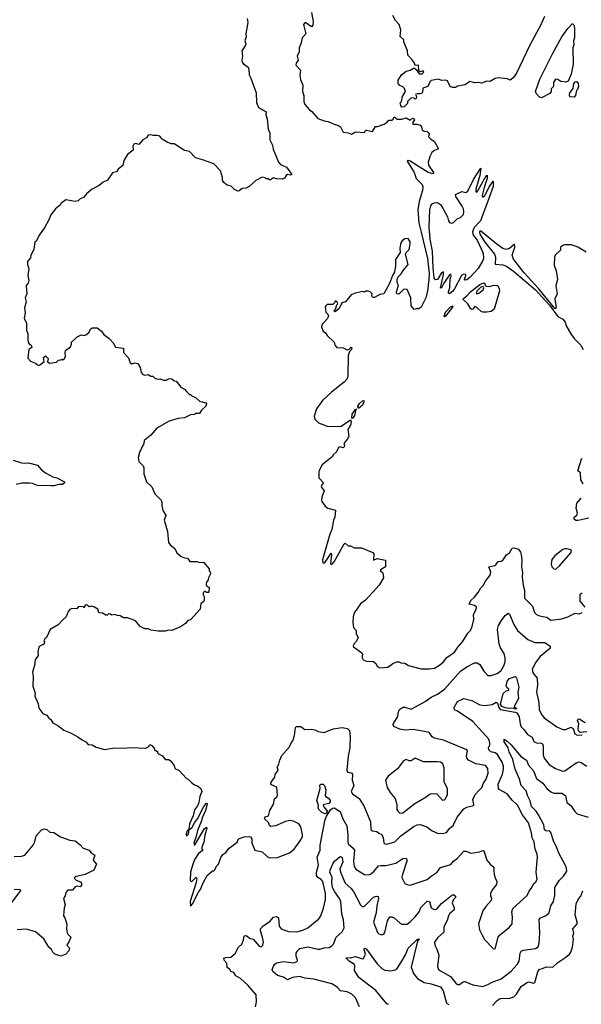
# Model space of a CAD drawing. Extents: x 2056909 to 2160450, y 827444 to 1016825.
# Tile 11 of 256: x 2070619 to 2076167, y 855130 to 864864. Entities that reach past the tile are written whole.
import ezdxf

# ---------------------------------------------------------------- set-up
doc = ezdxf.new("R2010")
doc.units = 0

msp = doc.modelspace()

# ---------------------------------------------------------------- linework, layer by layer
at = {"layer": '0CON10XD'}
for points in [[(2072867, 864877), (2072871.2, 864835), (2072854.1, 864725.9), (2072855.9, 864694.1), (2072843.3, 864655), (2072853.3, 864625), (2072846.7, 864605), (2072813, 864557), (2072821.2, 864505), (2072812, 864465), (2072816.2, 864445), (2072828.3, 864428.3), (2072876.7, 864395), (2072883.3, 864375), (2072885, 864320), (2072903.3, 864285), (2072955, 864140), (2072957, 864047), (2072976.4, 863996.4), (2073052.5, 863955), (2073051.2, 863925), (2073063.3, 863885), (2073071.7, 863781.7), (2073088.8, 863745), (2073091.2, 863675), (2073116, 863625), (2073122.7, 863582.7), (2073176.2, 863455), (2073195, 863434), (2073255, 863405.6), (2073307.5, 863335), (2073295, 863327.5), (2073265, 863333.3), (2073250, 863325), (2073233.3, 863296.7), (2073215, 863286.7), (2073155, 863292.5), (2073125, 863302.5), (2073095, 863280), (2073085, 863280), (2073075, 863290), (2073055, 863290), (2073045, 863300), (2073015, 863306.7), (2072952.5, 863275), (2072885, 863216.7), (2072855, 863200), (2072815, 863196.7), (2072788.3, 863171.7), (2072775, 863170), (2072740, 863185), (2072707, 863217), (2072669.3, 863229.3), (2072633.6, 863253.6), (2072622.5, 863275), (2072622.5, 863305), (2072600.7, 863370.7), (2072535, 863440), (2072425, 863480), (2072355, 863497.5), (2072295, 863560), (2072245, 863570), (2072145, 863637.5), (2072115, 863637.5), (2072075, 863652.5), (2072025, 863682.5), (2072003.6, 863713.6), (2071975, 863720), (2071938.3, 863718.3), (2071915, 863727.5), (2071887, 863723), (2071872.5, 863695), (2071833.6, 863676.4), (2071795, 863630), (2071765, 863640), (2071745, 863632.5), (2071736.7, 863615), (2071740, 863575), (2071685, 863530), (2071648.3, 863471.7), (2071638.8, 863421.2), (2071590, 863385), (2071575, 863360)], [(2073500.9, 864935), (2073517.5, 864845), (2073515, 864810), (2073500, 864795), (2073445, 864832.5), (2073435, 864832.5), (2073423, 864817), (2073446.7, 864725), (2073407.5, 864685), (2073400, 864635), (2073380, 864585), (2073380, 864545), (2073361.2, 864505), (2073370, 864465), (2073348.8, 864435), (2073346, 864415), (2073393.3, 864365), (2073386.1, 864313.9), (2073392.7, 864272.7), (2073417.3, 864217.3), (2073413.8, 864155), (2073425.8, 864115.8), (2073424.2, 864055), (2073434, 864025), (2073482.3, 863972.3), (2073505, 863957.5), (2073565, 863887.5), (2073625, 863863.3), (2073665, 863858.8), (2073725, 863830), (2073767.7, 863817.7), (2073786.7, 863805), (2073815, 863752.5), (2073865, 863746.7), (2073895, 863733.8), (2073935, 863756.7), (2074025, 863747.5), (2074035, 863770), (2074045, 863772.5), (2074105, 863757.5), (2074135, 863810), (2074155, 863807.5), (2074218.8, 863831.2), (2074249.3, 863850.7), (2074265, 863870), (2074295, 863870), (2074310, 863885), (2074315, 863900), (2074325, 863900), (2074345, 863880), (2074395, 863880), (2074435, 863892.5), (2074475, 863870), (2074490, 863885)], [(2075802.9, 864897.1), (2075765, 864808.2), (2075662.1, 864617.9), (2075525.2, 864334.8), (2075495, 864290), (2075465, 864267.5), (2075438.3, 864278.3), (2075345, 864288.8), (2075315, 864283.3), (2075265, 864253.3), (2075233.9, 864256.1), (2075181.7, 864238.3), (2075155, 864243.3), (2075115, 864240), (2075065, 864253.3), (2075019.5, 864220.5), (2074943, 864207), (2074925, 864192.5), (2074895, 864192.5), (2074870, 864205), (2074845, 864260), (2074827, 864267), (2074785, 864262.5), (2074755, 864277.5), (2074685, 864262.5), (2074669.3, 864250.7), (2074650, 864205), (2074601.7, 864188.3), (2074596.7, 864145), (2074587.5, 864135), (2074575, 864130), (2074545, 864132.5), (2074530, 864125), (2074537.5, 864105), (2074536.4, 864083.6), (2074525, 864080), (2074515, 864090), (2074495, 864092.5), (2074483, 864087), (2074450, 864055), (2074450, 864035), (2074418.3, 864001.7), (2074395, 864000), (2074382.5, 864015), (2074378.3, 864041.7), (2074390, 864055), (2074400, 864105), (2074430, 864155), (2074420, 864185), (2074405, 864200), (2074373.6, 864213.6), (2074357.5, 864235), (2074357.5, 864265), (2074389.3, 864320.7), (2074435, 864356.2), (2074475, 864366.2), (2074515, 864387.5), (2074540, 864370), (2074565, 864330), (2074595, 864330), (2074610, 864345), (2074605, 864360), (2074575, 864350), (2074561.7, 864361.7), (2074560, 864415), (2074525, 864410), (2074517.5, 864435), (2074496.2, 864466.2), (2074453.3, 864515), (2074450, 864555), (2074412.5, 864645), (2074412.5, 864665), (2074378.3, 864698.3), (2074382.5, 864765), (2074365.9, 864815.9), (2074330, 864855), (2074303.8, 864905)], [(2075775, 864092.5), (2075750.7, 864100.7), (2075725, 864132.5), (2075716, 864155), (2075756.7, 864275), (2075884.7, 864535), (2075974.7, 864695), (2076035, 864778), (2076075, 864822.5), (2076085, 864822.5), (2076096.7, 864805), (2076100, 864775), (2076098.8, 864685), (2076090, 864655), (2076093.3, 864615), (2076083.3, 864585), (2076086.2, 864425), (2076066, 864325), (2076038, 864255), (2076015, 864245.8), (2075964.3, 864254.3), (2075935, 864273.3), (2075913.3, 864275), (2075893.3, 864245), (2075892.5, 864205), (2075868.3, 864181.7), (2075867.5, 864155), (2075857.5, 864135), (2075775, 864092.5)], [(2076095, 864100), (2076053, 864103), (2076048.8, 864125), (2076055, 864142.5), (2076087, 864183), (2076092, 864235), (2076105, 864248.8), (2076123, 864253), (2076136.7, 864235), (2076140, 864205), (2076130, 864175), (2076120, 864165), (2076110, 864115), (2076095, 864100)], [(2074490, 863885), (2074505, 863890), (2074517.5, 863875), (2074500, 863845), (2074501.7, 863831.7), (2074543, 863833), (2074575, 863822.5), (2074587.5, 863805), (2074593.6, 863773.6), (2074615, 863762.5), (2074645, 863760), (2074655, 863750), (2074662.5, 863735), (2074657.5, 863705), (2074681.7, 863681.7), (2074713, 863663), (2074752.5, 863595), (2074750, 863585), (2074715, 863571.2), (2074690, 863550), (2074672.6, 863517.4), (2074654.2, 863455.8), (2074656.5, 863425), (2074705.7, 863355), (2074705.8, 863345), (2074699.3, 863340.7), (2074655, 863352.5), (2074475, 863465.5), (2074455, 863473.3), (2074446.7, 863465), (2074514.1, 863355), (2074535.5, 863295), (2074593.1, 863235), (2074602.2, 863212.2), (2074599.4, 863175), (2074563.8, 863066.2), (2074552.1, 862985), (2074563.1, 862855), (2074584.8, 862765.2), (2074646.2, 862505), (2074662.2, 862355), (2074661.9, 862295), (2074647.4, 862182.6), (2074630.6, 862115), (2074585, 862023.8), (2074555, 862002.5), (2074545, 862007.5), (2074515, 862000), (2074486.4, 862036.4), (2074483.3, 862115), (2074445, 862196.7), (2074415, 862198.8), (2074365, 862150), (2074344, 862155), (2074342, 862175), (2074356.1, 862226.1), (2074356.2, 862245), (2074346.7, 862265), (2074346.7, 862295), (2074356.4, 862323.6), (2074387.4, 862352.6), (2074406, 862385), (2074456.2, 862445), (2074430, 862545), (2074436.4, 862563.6), (2074465, 862592.5), (2074477.1, 862645), (2074475, 862667.5), (2074455, 862700), (2074425, 862697.8), (2074398.3, 862678.3), (2074385.7, 862665), (2074379.4, 862645), (2074374.3, 862604.3), (2074378, 862562), (2074332.7, 862495), (2074330.5, 862429.5), (2074320.5, 862369.5), (2074300.6, 862335), (2074271.2, 862255), (2074215.8, 862154.2), (2074175, 862146.7), (2074125, 862117.5), (2074115, 862117.5), (2074105, 862120), (2074097.5, 862135), (2074100, 862155), (2074080, 862175), (2074065, 862180), (2074035, 862180), (2074025, 862170), (2074005, 862176.7), (2073922, 862158), (2073892.5, 862145), (2073836.4, 862073.6), (2073800, 862065), (2073775, 862007.5), (2073735, 861977.5), (2073722.5, 861985), (2073737, 862003), (2073750, 862045), (2073760, 862055), (2073758.3, 862068.3), (2073745, 862080), (2073735, 862080), (2073730, 862065), (2073711.7, 862048.3), (2073655, 862047.5), (2073643, 862037), (2073637.5, 862025), (2073643, 861973), (2073663, 861953), (2073670, 861935), (2073659.3, 861910.7), (2073603, 861847), (2073600, 861825), (2073616.4, 861786.4), (2073639.5, 861769.5), (2073655, 861742.5), (2073725, 861677.5), (2073732.5, 861645), (2073750, 861625), (2073815, 861620), (2073855, 861600), (2073873.3, 861606.7), (2073893, 861627), (2073898.3, 861621.7), (2073896.7, 861605), (2073876, 861584), (2073863.3, 861545), (2073861.8, 861345), (2073853.6, 861315), (2073828.2, 861285), (2073698.6, 861181.4), (2073610.2, 861099.8), (2073552, 861018), (2073527.9, 860945), (2073535, 860913.5), (2073569.5, 860879.5), (2073655, 860845.3), (2073775, 860842.2), (2073793.6, 860846.4), (2073887.5, 860907.5), (2073892.5, 860895), (2073890, 860865), (2073877.5, 860835), (2073860, 860815), (2073870, 860745), (2073858.3, 860721.7), (2073820, 860675), (2073827.5, 860655), (2073825, 860640), (2073815, 860630), (2073785, 860642.5), (2073767.5, 860635), (2073749.3, 860590.7), (2073720, 860565), (2073706.4, 860543.6), (2073607, 860463), (2073578.3, 860408.3), (2073572.5, 860395), (2073572.5, 860335), (2073620, 860285), (2073602.5, 860265), (2073597.5, 860245), (2073627.5, 860205), (2073603.3, 860145), (2073600, 860115), (2073605, 860100), (2073637.5, 860055), (2073663.9, 860033.9), (2073740, 860015), (2073732, 859945), (2073719.2, 859915), (2073701.9, 859825), (2073682, 859778), (2073608.8, 859525), (2073612.5, 859495), (2073625, 859492.5), (2073635, 859502.5), (2073695, 859590), (2073700, 859575), (2073690, 859485), (2073695, 859480), (2073705, 859482.5), (2073726.2, 859505), (2073825, 859682.5), (2073835, 859688.8), (2073865, 859663.3), (2073885, 859663.3), (2073923.9, 859643.9), (2073995, 859642.5), (2074107.7, 859597.7), (2074116.2, 859585), (2074115, 859520), (2074151.2, 859538.8), (2074231.7, 859521.7), (2074232.5, 859455), (2074182.5, 859425), (2074182.5, 859415), (2074207.5, 859395), (2074211.2, 859345), (2074168.8, 859275), (2074035, 859126.2), (2073985, 859090), (2073926, 859005), (2073912.5, 858965), (2073908.8, 858905), (2073917.5, 858855), (2073942.5, 858825), (2073943, 858793), (2073962.5, 858755), (2073945, 858720), (2073919.3, 858690.7), (2073913.8, 858675), (2073917.5, 858665), (2074000, 858605), (2074010, 858585), (2074003, 858577), (2074002.5, 858555), (2074012.5, 858535), (2074045, 858522.5), (2074115, 858520), (2074140, 858495), (2074150.7, 858470.7), (2074175, 858457.5), (2074255, 858463.3), (2074305, 858500), (2074345, 858516), (2074365, 858516.7), (2074385, 858506.2), (2074425, 858501.2), (2074458.3, 858478.3), (2074585, 858446.7), (2074665, 858446.2), (2074715, 858454)], [(2071575, 863360), (2071535, 863350), (2071485, 863277.5), (2071441.7, 863258.3), (2071403.6, 863226.4), (2071335, 863187.5), (2071277, 863143), (2071250, 863105), (2071215, 863092.5), (2071195, 863072.5), (2071167, 863067), (2071075, 863083.3), (2071025, 863047.5), (2071022.5, 863035), (2070973.3, 862995), (2070925, 862936.7), (2070905.6, 862884.4), (2070865, 862807.5), (2070811.2, 862735), (2070783, 862677), (2070767.5, 862665), (2070757, 862593), (2070730, 862535), (2070725, 862510), (2070697, 862473), (2070696.7, 862445), (2070707.5, 862405), (2070700, 862335), (2070708.8, 862285), (2070700.7, 862259.3), (2070684, 862235), (2070690, 862155), (2070673.3, 862115), (2070681.2, 862075), (2070667.5, 862015), (2070673.8, 861965), (2070663.8, 861915), (2070686.7, 861865), (2070686.1, 861796.1), (2070699.3, 861759.3), (2070699.3, 861740.7), (2070697.5, 861695), (2070703.3, 861675), (2070710.7, 861660.7), (2070732.5, 861645), (2070737.5, 861625), (2070710, 861605), (2070698.3, 861518.3), (2070725, 861490), (2070775, 861470), (2070795, 861452.5), (2070815, 861450), (2070860, 861485), (2070853.3, 861525), (2070875, 861540), (2070900, 861515), (2070897, 861493), (2070890, 861485), (2070915, 861470), (2070981.7, 861478.3), (2071001.7, 861498.3), (2071025, 861500), (2071035, 861507.5), (2071045, 861500), (2071059.3, 861510.7), (2071072.5, 861535), (2071066.7, 861575), (2071072.5, 861595), (2071119.3, 861630.7), (2071130, 861655), (2071130, 861675), (2071185, 861730), (2071225, 861750), (2071255, 861743.3), (2071278.3, 861751.7), (2071306.4, 861773.6), (2071317.5, 861805), (2071335, 861817.5), (2071385, 861817.5), (2071427.5, 861785), (2071450.7, 861750.7), (2071503, 861713), (2071540.7, 861670.7), (2071565, 861627.5), (2071645, 861617.5), (2071643, 861573), (2071695, 861520), (2071711.2, 861471.2), (2071725, 861462.5), (2071755, 861472.5), (2071786.4, 861466.4), (2071810, 861425), (2071820, 861375), (2071836.4, 861356.4), (2071855, 861350), (2071887, 861357), (2071915, 861340), (2071935, 861340), (2071955, 861320), (2071975, 861310), (2072005, 861312.5), (2072035, 861300), (2072065, 861300), (2072095, 861317.5), (2072120, 861315), (2072143, 861293), (2072165, 861290), (2072210, 861230), (2072245, 861212.5), (2072265, 861187.5), (2072295, 861160), (2072305, 861160), (2072320, 861145), (2072355, 861130), (2072395, 861093.3), (2072456.7, 861076.7), (2072463.3, 861065), (2072455.8, 861044.2), (2072415, 861002.5), (2072395, 860970), (2072355, 860970), (2072345, 860960), (2072305, 860957.5), (2072245, 860927.5), (2072185, 860921.2), (2072095, 860894), (2071972.7, 860827.3), (2071913.9, 860756.1), (2071847.5, 860705), (2071843.3, 860675), (2071803.6, 860586.4), (2071790, 860535), (2071796.7, 860495), (2071837.5, 860455), (2071843.3, 860435), (2071843.3, 860375), (2071872.5, 860295), (2071922.5, 860245), (2071955, 860177.5), (2072017.5, 860115), (2072023.3, 860095), (2072021.7, 860061.7), (2072033.6, 860013.6), (2072063.8, 859965), (2072046.2, 859915), (2072077.5, 859805), (2072087.5, 859695), (2072103.6, 859673.6), (2072152.5, 859635), (2072172.5, 859595), (2072215, 859557.5), (2072245, 859542.5), (2072275, 859540), (2072298.3, 859508.3), (2072373, 859507), (2072395, 859497.5), (2072435, 859500), (2072490, 859435), (2072490, 859415), (2072500, 859405), (2072502.5, 859385), (2072483, 859347), (2072480, 859325), (2072462.5, 859305), (2072460, 859285), (2072460, 859275), (2072471.7, 859261.7), (2072490, 859255), (2072487.5, 859205), (2072485, 859200), (2072465, 859200), (2072455, 859210), (2072445, 859210), (2072431.7, 859198.3), (2072430, 859175), (2072440, 859165), (2072441.7, 859128.3), (2072435, 859110), (2072408.3, 859091.7), (2072400, 859035), (2072305, 858930), (2072280, 858925), (2072256.4, 858893.6), (2072207, 858863), (2072120, 858825), (2072085, 858827.5), (2072055, 858817.5), (2071985, 858817.5), (2071915, 858830), (2071891.7, 858841.7), (2071855, 858842.5), (2071810, 858865), (2071765, 858917.5), (2071745, 858927.5), (2071685, 858950), (2071645, 858952.5), (2071611.7, 858971.7), (2071585, 858972.5), (2071555, 858982.5), (2071528.3, 858978.3), (2071515, 858987.5), (2071495, 858990), (2071481.7, 858978.3), (2071468.3, 858978.3), (2071437, 858997), (2071401.7, 859001.7), (2071390, 859035), (2071357, 859057), (2071325, 859067.5), (2071305, 859060), (2071287, 859077), (2071275, 859080), (2071261.7, 859068.3), (2071255, 859050), (2071245, 859060), (2071198.3, 859061.7), (2071181.7, 859038.3), (2071135, 859042.5), (2071115, 859032.5), (2071097.5, 859015), (2071078.3, 858961.7), (2071036.7, 858923.3), (2070998.3, 858881.7), (2070920, 858835), (2070882.5, 858755), (2070867.5, 858745), (2070857.5, 858725), (2070862.5, 858715), (2070860, 858695), (2070847, 858683), (2070820, 858675), (2070808.3, 858661.7), (2070797.5, 858615), (2070801.7, 858578.3), (2070772.5, 858535), (2070766.7, 858515), (2070768.3, 858491.7), (2070743.3, 858415), (2070751.2, 858375), (2070748.8, 858275), (2070772.5, 858205), (2070766.7, 858175), (2070800.5, 858100.5), (2070807.7, 858057.7), (2070846.1, 858006.1), (2070885, 857987.5), (2070905, 857957.5), (2070926.4, 857946.4), (2070945, 857912.5), (2070995, 857887.5), (2071055, 857840), (2071120, 857815), (2071192.5, 857775), (2071235, 857743.3), (2071272.5, 857725), (2071295, 857700), (2071335, 857693.8), (2071375, 857671.2), (2071455, 857650), (2071556.1, 857666.1), (2071645, 857661.2), (2071715, 857668.8), (2071793.6, 857666.4), (2071865, 857663.3), (2071892.5, 857675), (2071905, 857700), (2071925, 857687.5), (2071950, 857655), (2071951.7, 857641.7), (2071965, 857640), (2071978.3, 857628.3), (2071980, 857615), (2071990, 857605), (2072028.3, 857588.3), (2072055, 857550), (2072091.7, 857551.7), (2072108.3, 857538.3), (2072145, 857490), (2072151.7, 857461.7), (2072193, 857443), (2072262.5, 857365), (2072285, 857352.5), (2072315, 857322.5), (2072345, 857300), (2072375, 857290), (2072407.5, 857265), (2072416.7, 857235), (2072398.8, 857185), (2072387.1, 857125), (2072376.5, 857093.5), (2072345, 857052.5), (2072332.5, 856995), (2072296.2, 856915), (2072288.3, 856861.7), (2072273.8, 856845), (2072263.6, 856813.6), (2072265, 856792.5), (2072285, 856812.5), (2072291.7, 856858.3), (2072320, 856875), (2072346.2, 856925), (2072376.2, 856965), (2072436.7, 857085), (2072465, 857120), (2072470, 857115), (2072468.8, 857095), (2072453.8, 857045), (2072421.2, 856975), (2072415.8, 856944.2), (2072375, 856847.5), (2072359.3, 856780.7), (2072337.5, 856725), (2072345, 856700), (2072445, 856867.5), (2072465, 856880), (2072467, 856867), (2072446.7, 856805), (2072437, 856733), (2072417.5, 856685), (2072418.3, 856668.3), (2072430, 856655), (2072385, 856620), (2072349.2, 856565), (2072327.5, 856515), (2072306.7, 856435), (2072302.5, 856355), (2072315, 856340), (2072363, 856387), (2072367.5, 856375), (2072363.3, 856335), (2072304, 856145), (2072305, 856100), (2072325, 856122.5), (2072388, 856245), (2072403.8, 856265), (2072428, 856325), (2072471.2, 856405), (2072521.7, 856448.3), (2072535, 856450), (2072545, 856460), (2072562.5, 856495), (2072582.5, 856515), (2072605, 856580), (2072625, 856610), (2072655, 856632.5), (2072687, 856673), (2072766.4, 856733.6), (2072780, 856765), (2072835, 856787.5), (2072885, 856790), (2072900, 856785), (2072912.5, 856765), (2072913.3, 856725), (2072942.5, 856655), (2073015, 856637.5), (2073065, 856587.5), (2073085, 856576.7), (2073165, 856582.5), (2073285, 856629.2), (2073329.2, 856665), (2073390, 856745), (2073410.8, 856785), (2073410.8, 856805), (2073394.5, 856884.5), (2073375, 856912.9), (2073325, 856942.1), (2073285, 856947.9), (2073245, 856938.9), (2073145, 856893.8), (2073098.3, 856888.3), (2073087.5, 856897.5), (2073075, 856927.5), (2073036.7, 856965), (2073045, 856982.5), (2073077.5, 856995), (2073090, 857045), (2073125, 857110), (2073135, 857160), (2073159.3, 857180.7), (2073166.7, 857195), (2073158.3, 857278.3), (2073105, 857300), (2073099.3, 857309.3), (2073103.8, 857325), (2073138.8, 857375), (2073142.5, 857402.5), (2073172.5, 857445), (2073162.5, 857475), (2073180, 857505), (2073188.8, 857545), (2073209.3, 857590.7), (2073283.6, 857676.4), (2073300, 857715), (2073316.2, 857735), (2073333, 857787), (2073344.4, 857865.6), (2073352.7, 857877.3), (2073396.9, 857876.9), (2073435, 857847.5), (2073505, 857850), (2073545, 857841.2), (2073567.7, 857827.7), (2073625, 857818.8), (2073715, 857854), (2073805, 857866.2), (2073855.8, 857855.8), (2073877.3, 857837.3), (2073884.3, 857775), (2073881.1, 857665), (2073862.5, 857585), (2073849.5, 857445), (2073855.7, 857425.7), (2073895, 857418), (2073905, 857402.5), (2073903.1, 857345), (2073918, 857295), (2073894.1, 857234.1), (2073905, 857211.2), (2073972, 857165), (2074022.5, 857085), (2074084.4, 856935), (2074088.8, 856858.8), (2074104.4, 856844.4), (2074147.5, 856837.5), (2074165, 856821.2), (2074195, 856810), (2074208.1, 856775), (2074215, 856726.7), (2074225, 856716), (2074245, 856714.2), (2074325, 856736.7), (2074384, 856795), (2074515, 856892.5), (2074545, 856905.8), (2074575, 856907.1), (2074641.2, 856885), (2074695, 856844), (2074745, 856822.5), (2074795, 856819.2), (2074835, 856829.2), (2074866.9, 856873.1), (2074900.5, 856899.5), (2074939.8, 856980.2), (2075005, 857062.5), (2075035, 857079.2), (2075102.5, 857095), (2075106.7, 857105), (2075096, 857155), (2075118, 857205), (2075155, 857244.4), (2075185, 857273.1), (2075200, 857315), (2075225.4, 857355), (2075245.5, 857415.5), (2075245, 857460), (2075221.7, 857491.7), (2075125, 857508.2), (2075050.8, 857545), (2075035.7, 857565), (2075032.9, 857585), (2075042, 857635), (2075036.9, 857646.9), (2074805, 857741.1), (2074711.9, 857761.9), (2074694.7, 857774.7), (2074666, 857815), (2074655, 857820), (2074505, 857847.3), (2074425, 857839.5), (2074375, 857850), (2074315.7, 857875.7), (2074307.5, 857895), (2074310, 857905), (2074355.8, 857975), (2074360, 858025), (2074372.4, 858047.6), (2074405, 858067.5), (2074425, 858067.5), (2074485, 858048.8), (2074528.8, 858071.2)], [(2074865, 862152.5), (2074855, 862160), (2074853.3, 862175), (2074866.7, 862215), (2074872.5, 862305), (2074882.5, 862325), (2074878.3, 862348.3), (2074865, 862342.5), (2074809.3, 862260.7), (2074785, 862212.5), (2074775, 862210), (2074806, 862345), (2074805, 862370), (2074785, 862362.5), (2074745, 862296.7), (2074725, 862292.5), (2074713.2, 862313.2), (2074702.2, 862412.2), (2074695.3, 862575), (2074672.4, 862695), (2074663.9, 862815), (2074670, 862985), (2074680, 863025), (2074695, 863043.3), (2074715, 863055.3), (2074745, 863055.9), (2074775, 863036.4), (2074802.9, 862995), (2074844.5, 862915), (2074854.5, 862874.5), (2074865, 862858.8), (2074885, 862852), (2074905, 862858), (2074941.1, 862895), (2074975, 862909.1), (2075002.3, 862937.7), (2075006.8, 862965), (2075003.1, 862993.1), (2074990.9, 863020.9), (2074927.5, 863115), (2074922.5, 863135), (2074985, 863166), (2075025, 863157.5), (2075045, 863170), (2075100.6, 863285), (2075175, 863397.5), (2075165.9, 863324.1), (2075125, 863190), (2075123.6, 863163.6), (2075135, 863160), (2075145, 863172.5), (2075217.5, 863305), (2075236.7, 863326.7), (2075238, 863295), (2075206, 863205), (2075187.5, 863125), (2075195, 863110), (2075212.5, 863125), (2075261.2, 863215), (2075297.5, 863267.5), (2075295.5, 863215), (2075251.9, 863095), (2075171.4, 862875), (2075108.8, 862811.2), (2075093.2, 862766.8), (2075098.9, 862735), (2075138.9, 862685), (2075195.9, 862555), (2075200.9, 862505), (2075195, 862482), (2075148, 862405), (2075065, 862316.5), (2075035, 862293.1), (2075018.3, 862288.3), (2075013.8, 862293.8), (2075027.5, 862335), (2075025, 862346.2), (2075005, 862348.6), (2074984, 862335), (2074913.8, 862205), (2074895, 862177.5), (2074865, 862152.5)], [(2076215, 862566.7), (2076133.8, 862616.2), (2076068.8, 862638.8), (2076005, 862640), (2075990, 862635), (2075962.5, 862615), (2075960, 862585), (2075910, 862535), (2075903.3, 862515), (2075900, 862435), (2075920, 862385), (2075931.2, 862295), (2075916.1, 862233.9), (2075928.1, 862155), (2075905.9, 862104.1), (2075918.8, 862015), (2075915, 862007.5), (2075905, 862007.5), (2075747.5, 862205), (2075602.1, 862362.1), (2075496.4, 862496.4), (2075484.7, 862535), (2075509.3, 862615), (2075505.8, 862645.8), (2075457.9, 862602.1), (2075425, 862591.8), (2075392.6, 862602.6), (2075333.9, 862646.1), (2075175, 862774.4), (2075165, 862774), (2075161.5, 862765), (2075165, 862743.1), (2075213.2, 862665), (2075310, 862545), (2075319.2, 862515), (2075315, 862447.5), (2075392, 862442), (2075426.3, 862426.3), (2075497.8, 862377.8), (2075713.1, 862193.1), (2075852.7, 862042.7), (2075935, 861930), (2075985, 861902.5), (2076006, 861875), (2076018.8, 861838.8), (2076068.6, 861748.6), (2076097.5, 861712.5), (2076161.2, 861645), (2076184.2, 861605)], [(2075235, 861972.5), (2075195, 861972.5), (2075178.3, 861978.3), (2075135, 862017.5), (2075115, 862027.5), (2075095.9, 862004.1), (2075085, 862000), (2075075, 862006.7), (2075046.7, 862055), (2075003.3, 862095), (2075001.2, 862105), (2075036.5, 862133.5), (2075071.1, 862175), (2075166, 862245), (2075205, 862263.8), (2075213.8, 862255), (2075217.5, 862237.5), (2075229.5, 862229.5), (2075255, 862225.7), (2075305, 862241.2), (2075335, 862237.5), (2075345, 862230), (2075357, 862203), (2075357.5, 862185), (2075307, 862003), (2075275, 861980), (2075235, 861972.5)], [(2075135, 862153.3), (2075155, 862161.2), (2075196.2, 862195), (2075203.3, 862215), (2075197.5, 862225), (2075175, 862221.2), (2075136.7, 862185), (2075126.7, 862165), (2075135, 862153.3)], [(2074815, 861927.5), (2074811.2, 861931.2), (2074825, 861971.2), (2074875, 862026.2), (2074896.4, 862036.4), (2074895, 862023.3), (2074825, 861934), (2074815, 861927.5)], [(2073965, 861020), (2073960, 861045), (2073975, 861070), (2074005, 861097.5), (2074018.3, 861098.3), (2074020, 861085), (2074006.2, 861053.8), (2073965, 861020)], [(2073905, 860920), (2073900, 860925), (2073904.2, 860965), (2073935, 861010), (2073947.5, 861017.5), (2073940, 861010), (2073925, 860950), (2073905, 860920)], [(2070555, 860511.2), (2070635, 860484), (2070665, 860479.2), (2070705, 860483.8), (2070795, 860458.8), (2070835, 860413.3), (2070873.3, 860385), (2070945, 860346), (2070985, 860335.8), (2071060, 860295), (2071060, 860285), (2071042.3, 860267.7), (2071005, 860267.5), (2070955, 860254.3), (2070925, 860257.1), (2070795, 860260), (2070745, 860278), (2070715, 860282), (2070639.3, 860280.7), (2070585, 860269.2)], [(2076186.2, 860275), (2076163.3, 860315), (2076157.5, 860385), (2076133.3, 860405), (2076170.9, 860530.9)], [(2076255, 859941.2), (2076135, 859912.2), (2076113.7, 859913.7), (2076096, 859925), (2076095.7, 859945), (2076121.9, 859965), (2076130, 859985), (2076116.7, 860035), (2076124.3, 860085), (2076166.9, 860133.1)], [(2074715, 858454), (2074765, 858482.5), (2074805, 858516.7), (2074839.7, 858560.3), (2074915, 858612), (2074947.6, 858662.4), (2074994, 858715), (2075045, 858800), (2075072.7, 858827.3), (2075090, 858865), (2075106, 858935), (2075101.2, 858985), (2075127.3, 859032.7), (2075130, 859055), (2075112, 859072), (2075060, 859085), (2075062.5, 859095), (2075078.8, 859125), (2075109.2, 859150.8), (2075149.2, 859200.8), (2075174, 859246), (2075198.9, 859271.1), (2075221.9, 859315), (2075265.8, 859374.2), (2075274.2, 859405), (2075252.5, 859455), (2075311.7, 859468.3), (2075324, 859476), (2075345, 859508.8), (2075375, 859511.2), (2075395, 859523.8), (2075427.5, 859575), (2075458, 859595), (2075485, 859640), (2075501.7, 859641.7), (2075545, 859630), (2075565, 859600), (2075573.1, 859575), (2075580.6, 859525), (2075575.9, 859455.9), (2075585.7, 859395), (2075581.1, 859355), (2075591.9, 859275), (2075606.2, 859225), (2075604.2, 859145), (2075684, 859065), (2075705.8, 859005), (2075724, 858985), (2075755, 858969.4), (2075825, 858958.1), (2075865, 858929.2), (2075975, 858941.9), (2076035, 858960.8), (2076105, 858996.7), (2076145, 858990), (2076175, 859004)], [(2075915, 859432.5), (2075952, 859465), (2076062, 859595), (2076070, 859615), (2076065, 859622.5), (2076025, 859634), (2076005, 859634), (2075984.3, 859625.7), (2075906.8, 859563.2), (2075875, 859526.2), (2075867.5, 859485), (2075876, 859455), (2075895, 859436), (2075915, 859432.5)], [(2076205.7, 859055), (2076154, 859115), (2076155.5, 859185), (2076175, 859199.1)], [(2074528.8, 858071.2), (2074625.8, 858125), (2074685, 858167.5), (2074745, 858197.3), (2074815, 858245.5), (2074975, 858423.1), (2075035, 858466.2), (2075112.7, 858507.3), (2075137, 858507), (2075165, 858490), (2075202.5, 858425), (2075245, 858381.4), (2075275, 858379.4), (2075335, 858399.4), (2075375, 858431.1), (2075402.2, 858475), (2075413.1, 858515), (2075415.7, 858555.7), (2075405, 858600), (2075370, 858655), (2075355.5, 858695), (2075337.3, 858835), (2075349.2, 858875), (2075379.6, 858925), (2075415.2, 858975), (2075445, 858996.5), (2075458.4, 858988.4), (2075501.3, 858885), (2075538.1, 858825), (2075638.3, 858738.3), (2075707.9, 858707.9), (2075807.1, 858707.1), (2075860.6, 858670.6), (2075860.6, 858655), (2075852.9, 858645), (2075760.8, 858569.2), (2075718.6, 858511.4), (2075680.5, 858445), (2075687.6, 858407.6), (2075731.1, 858355), (2075733.3, 858285), (2075724.5, 858215), (2075748.1, 858115), (2075752.2, 858045), (2075774.6, 857994.6), (2075801.1, 857961.1), (2075923.7, 857873.7), (2075985, 857845.8), (2076015, 857847.1), (2076065, 857869.1), (2076085.3, 857855.3), (2076104.3, 857804.3), (2076125, 857791.8), (2076176, 857795)], [(2075515, 858047.5), (2075497.5, 858057.5), (2075455, 858053.5), (2075415, 858060), (2075382, 858075), (2075368.6, 858095), (2075395, 858203.8), (2075425, 858230), (2075450, 858235), (2075450, 858245), (2075430.7, 858260.7), (2075424.2, 858274.2), (2075435, 858320), (2075455, 858350), (2075515, 858370), (2075525, 858357.5), (2075550, 858265), (2075539.2, 858215), (2075547.3, 858152.7), (2075503.6, 858073.6), (2075527.5, 858055), (2075525, 858050), (2075515, 858047.5)], [(2072948.1, 855105), (2072958.2, 855155), (2072954, 855224), (2072876.7, 855315), (2072800, 855385), (2072755, 855410.8), (2072735, 855443.3), (2072705, 855456.2), (2072694.2, 855474.2), (2072668.8, 855495), (2072665.6, 855535.6), (2072640, 855565), (2072636.7, 855585), (2072655.8, 855594.2), (2072705, 855596.7), (2072747.7, 855632.3), (2072780, 855695), (2072813.3, 855725), (2072830, 855765), (2072835, 855806.2), (2072855, 855812), (2072895, 855782), (2072925, 855774.2), (2072985, 855705.8), (2073005, 855699.2), (2073020, 855715), (2073026.1, 855745), (2073017.1, 855795), (2072996.4, 855855), (2072998.5, 855875), (2073024.8, 855905.2), (2073090.7, 855949.3), (2073125, 855991.1), (2073155, 855998), (2073175, 855983.8), (2073182.2, 855902.2), (2073202.9, 855875), (2073275, 855850.9), (2073355, 855847.1), (2073415, 855863.8), (2073465, 855886.5), (2073572.5, 855975), (2073594.5, 856005.5), (2073618.7, 856081.3), (2073639.2, 856165), (2073640.7, 856225), (2073614.7, 856345), (2073596.5, 856365), (2073562.3, 856382.3), (2073550, 856405), (2073550.8, 856435), (2073568.9, 856505), (2073556.9, 856585), (2073587.1, 856655), (2073587.5, 856705), (2073634.4, 856945), (2073648.8, 856991.2), (2073687.6, 857052.4), (2073709.1, 857070.9), (2073725, 857073.5), (2073783.6, 857035), (2073810.3, 856965), (2073849.2, 856895), (2073861.6, 856805), (2073859.2, 856735), (2073868.5, 856715), (2073913.1, 856675), (2073925.6, 856655), (2073915.8, 856544.2), (2073923.2, 856493.2), (2073940, 856465), (2074023.4, 856413.4), (2074065, 856408.6), (2074085, 856415.8), (2074117.8, 856442.2), (2074162, 856498), (2074185, 856503.5), (2074235, 856501.3), (2074334.4, 856525.6), (2074405, 856573.3), (2074435, 856575.6), (2074447.3, 856555), (2074395.7, 856405), (2074394.3, 856385), (2074425, 856326), (2074451.7, 856311.7), (2074475, 856309.2), (2074645, 856362.9), (2074685, 856397.1), (2074744.2, 856435), (2074775, 856481.5), (2074879.2, 856510.8), (2074904, 856545), (2074945.3, 856574.7), (2075005, 856644), (2075030, 856645), (2075075.9, 856625.9), (2075162, 856638), (2075195, 856650), (2075205, 856647.5), (2075234.3, 856554.3), (2075265.8, 856515.8), (2075303.8, 856485), (2075301.2, 856445), (2075306.7, 856415), (2075315, 856380), (2075333.6, 856343.6), (2075328, 856315), (2075290, 856265), (2075271.2, 856228.8), (2075268.8, 856205), (2075280, 856175), (2075276, 856155), (2075222.6, 856097.4), (2075194.2, 856055), (2075152.5, 855925), (2075161.2, 855865), (2075186, 855815), (2075211.9, 855771.9), (2075295, 855682.5), (2075315, 855680), (2075346.6, 855793.4), (2075357.8, 855812.2), (2075455, 855888), (2075484.2, 855925), (2075488.1, 855995), (2075480.6, 856045), (2075491.9, 856078.1), (2075631.2, 856205), (2075652.4, 856247.6), (2075678.6, 856285), (2075695, 856322), (2075718.6, 856341.4), (2075731.9, 856365), (2075722.2, 856437.8), (2075734.3, 856585), (2075729.4, 856615), (2075709.5, 856665), (2075700.5, 856735), (2075680, 856775), (2075674.1, 856825), (2075643.6, 856925), (2075584.5, 857005), (2075535, 857098.8), (2075485, 857148.8), (2075435, 857212), (2075356.2, 857255), (2075348.6, 857265), (2075345.5, 857305), (2075387.1, 857405), (2075399.4, 857455), (2075398.6, 857485), (2075383.8, 857523.8), (2075339, 857599), (2075315.7, 857615), (2075272.5, 857625), (2075253.3, 857645), (2075250.5, 857665), (2075263.5, 857695), (2075264.6, 857715), (2075251.7, 857751.7), (2075095, 857926.1), (2074945, 858028.6), (2074912.7, 858042.7), (2074910, 858065), (2074944, 858125), (2075005, 858152.9), (2075084.4, 858134.4), (2075165, 858092.5), (2075215, 858084), (2075285, 858094.4), (2075325, 858117.5), (2075338.5, 858108.5), (2075350.5, 858065), (2075365, 858043.4), (2075515, 858019.2), (2075531.2, 858011.2), (2075553.8, 857973.8), (2075561.6, 857901.6), (2075573.3, 857875), (2075603.1, 857845), (2075636.2, 857796.2), (2075682.1, 857772.1), (2075698.2, 857728.2), (2075725, 857714.4), (2075775, 857712.5), (2075785, 857703.8), (2075790.6, 857680.6), (2075790, 857595), (2075800, 857565), (2075850.2, 857500.2), (2075912, 857462), (2075985, 857435.6), (2076005, 857438.1), (2076115, 857517.1), (2076142.6, 857527.4), (2076165, 857521.1), (2076222, 857485)], [(2076220, 857825), (2076155, 857818.9), (2076138.9, 857835), (2076135.6, 857854.4), (2076142.5, 857902.5), (2076129.2, 857935), (2076135, 857950), (2076145, 857951.4), (2076205, 857915.6)], [(2074925, 856200), (2074925.6, 856185), (2074904.7, 856165.3), (2074891.5, 856135), (2074912.2, 856085), (2074909.4, 856065), (2074865.6, 856025), (2074855, 856005.8), (2074841.5, 855958.5), (2074810, 855895), (2074810, 855845), (2074745, 855788.8), (2074718, 855745), (2074718.8, 855715), (2074741.2, 855675), (2074758.6, 855615), (2074747.1, 855505), (2074757.5, 855475), (2074775, 855460), (2074875.4, 855405.4), (2074928.3, 855338.3), (2074945, 855326.7), (2074965, 855326.2), (2074998.8, 855351.2), (2075015, 855354.2), (2075095, 855321.4), (2075195, 855307.5), (2075245, 855325.6), (2075285, 855349.5), (2075375, 855381.9), (2075475, 855459.4), (2075533.3, 855525), (2075552.7, 855557.3), (2075564.5, 855635.5), (2075573.7, 855656.3), (2075595, 855665.6), (2075715, 855680.8), (2075741.2, 855698.8), (2075750.8, 855735), (2075757.8, 855835), (2075750.9, 855969.1), (2075764.6, 855985.4), (2075814.4, 856005.6), (2075848, 856035), (2075866.7, 856103.3), (2075893.1, 856145), (2075905.6, 856204.4), (2075906.7, 856285), (2075948, 856355), (2075992.5, 856397.5), (2076023.1, 856445), (2076021.5, 856475), (2076010.9, 856500.9), (2075947.4, 856617.4), (2075917.3, 856695), (2075893.9, 856735), (2075867.3, 856827.3), (2075855, 856841.2), (2075815.9, 856845.9), (2075803.6, 856853.7), (2075795.3, 856905.3), (2075744.3, 857004.3), (2075720, 857040), (2075675.4, 857085), (2075662.6, 857142.6), (2075635.4, 857195), (2075620.7, 857240.8), (2075574, 857294), (2075557.6, 857357.6), (2075513.3, 857453.3), (2075490.6, 857550.6), (2075455.4, 857625), (2075445.3, 857665.3), (2075405.6, 857725), (2075405, 857750), (2075435, 857733.1), (2075475, 857695.5), (2075569.8, 857579.8), (2075625.7, 857545), (2075643.7, 857493.7), (2075695, 857438.5), (2075722.6, 857362.6), (2075786.4, 857316.4), (2075824.8, 857264.8), (2075865, 857230.4), (2075895, 857217.5), (2075975, 857216.6), (2076011.2, 857195), (2076024, 857124), (2076065, 857096.2), (2076101.5, 857035), (2076125, 857011.8), (2076235, 856979.4)], [(2074375, 857020.8), (2074405, 857024.4), (2074523.6, 857116.3), (2074635, 857180), (2074675, 857211.4), (2074725, 857215.8), (2074739.7, 857209.7), (2074795, 857150), (2074815, 857152), (2074825, 857161.2), (2074845.6, 857205), (2074846, 857265), (2074810.8, 857325), (2074811.9, 857465), (2074797.9, 857507.9), (2074775, 857523.1), (2074747.6, 857527.6), (2074607, 857527), (2074525, 857564), (2074485, 857536), (2074465, 857535.8), (2074435, 857550), (2074411.7, 857538.3), (2074352.1, 857457.9), (2074258.8, 857385), (2074232, 857345), (2074250, 857275), (2074278, 857225), (2074329.4, 857165), (2074343.6, 857105), (2074345.6, 857055.6), (2074356, 857035), (2074375, 857020.8)], [(2073635, 857013.8), (2073605, 857027.1), (2073572.9, 857055), (2073568.1, 857071.9), (2073571.4, 857095), (2073554, 857144), (2073587.5, 857265), (2073584.3, 857295.7), (2073595, 857307.1), (2073615, 857305.6), (2073628.8, 857295), (2073641.7, 857251.7), (2073638, 857195), (2073643.3, 857185), (2073668.7, 857168.7), (2073684.4, 857144.4), (2073685, 857133.3), (2073673.8, 857115), (2073616.7, 857103.3), (2073621.2, 857085), (2073656.7, 857043.3), (2073650, 857020), (2073635, 857013.8)], [(2070565, 856592.5), (2070635, 856596.2), (2070670, 856605), (2070752.5, 856705), (2070766.7, 856735), (2070780, 856795), (2070832.5, 856855), (2070865, 856866.2), (2070887.3, 856857.3), (2070915, 856833.3), (2070955, 856830), (2071020, 856785), (2071115, 856752.5), (2071167, 856747), (2071215, 856707.5), (2071245, 856672.5), (2071305, 856652.5), (2071320.7, 856630.7), (2071360, 856605), (2071343.6, 856553.6), (2071377.5, 856515), (2071352.5, 856455), (2071265, 856414.4), (2071175.7, 856394.3), (2071157.5, 856377.5), (2071177.3, 856357.3), (2071219.5, 856339.5), (2071228.8, 856325), (2071227.7, 856302.3), (2071215, 856290), (2071185, 856297.5), (2071165, 856292.5), (2071141.7, 856258.3), (2071095, 856257.5), (2071073.3, 856235), (2071067, 856203), (2071052.5, 856175), (2071066.2, 856115), (2071056.7, 856085), (2071051.2, 856005), (2071063.3, 855985), (2071083, 855923), (2071080, 855875), (2071088.3, 855838.3), (2071093.9, 855823.9), (2071122.5, 855795), (2071107, 855753), (2071082.5, 855715), (2071110, 855685), (2071105, 855660), (2071075, 855627.5), (2071025, 855606.7), (2070966.1, 855626.1), (2070946.2, 855645), (2070932.5, 855672.5), (2070905, 855695.8), (2070857.1, 855777.1), (2070775.2, 855845.2), (2070685, 855872.6), (2070594.8, 855865.2)], [(2073975, 855106.7), (2073935, 855194), (2073901.3, 855231.3), (2073852.6, 855252.6), (2073786.2, 855265), (2073755, 855300), (2073701.5, 855331.5), (2073525, 855378.5), (2073435, 855387.3), (2073384.6, 855404.6), (2073315, 855396.6), (2073265, 855373.3), (2073225, 855400), (2073166, 855415), (2073119.4, 855455), (2073113.9, 855475), (2073125, 855508), (2073135.6, 855525), (2073155, 855539.5), (2073225, 855553.9), (2073325, 855540.8), (2073360, 855555), (2073364.4, 855565), (2073350.9, 855605), (2073350.3, 855635), (2073365, 855663.8), (2073385, 855681.8), (2073465, 855699.1), (2073564.3, 855674.3), (2073585, 855675.4), (2073625, 855690), (2073675, 855691.5), (2073702.9, 855707.1), (2073717.1, 855725), (2073745.6, 855794.4), (2073805, 855848.1), (2073824.1, 855885), (2073816.7, 855965), (2073799.5, 856025), (2073792.5, 856145), (2073779.6, 856175), (2073732.1, 856242.1), (2073709.8, 856285), (2073701.4, 856335), (2073704.6, 856385), (2073683.6, 856436.4), (2073685.5, 856455), (2073715, 856526), (2073728.6, 856545), (2073785, 856592), (2073805, 856580), (2073811.8, 856535), (2073781.3, 856468.7), (2073787.1, 856435), (2073835, 856328.9), (2073889.9, 856279.9), (2073917, 856247), (2073985, 856114.3), (2074005.5, 856094.5), (2074025, 856100.5), (2074115, 856190), (2074145, 856200.8), (2074158.8, 856195), (2074163.5, 856175), (2074145.4, 856105), (2074139.5, 856035), (2074113.2, 855943.2), (2074155, 855840), (2074167.7, 855827.7), (2074195, 855816.2), (2074215, 855823.8), (2074225, 855840), (2074253.6, 855956.4), (2074275, 855996.2), (2074295, 855996), (2074316.7, 855985), (2074373.3, 855935), (2074395, 855923.8), (2074445, 855923.8), (2074476.2, 855945), (2074525, 855994.3), (2074565.7, 856044.3), (2074582.3, 856087.7), (2074645, 856149.4), (2074666.2, 856146.2), (2074684.6, 856084.6), (2074705, 856069.4), (2074725, 856067.5), (2074745, 856080.5), (2074784.5, 856125.5), (2074885, 856206.7), (2074905, 856214.4), (2074925, 856200)], [(2070565, 856270), (2070620, 856265), (2070626.2, 856255), (2070621.2, 856245), (2070527.1, 856122.9)], [(2075290, 855120), (2075335, 855167.3), (2075365, 855187.1), (2075385, 855192.3), (2075451.1, 855188.9), (2075500.8, 855205), (2075528, 855232), (2075572.5, 855305), (2075626.8, 855343.2), (2075645, 855350.9), (2075695, 855340.8), (2075706.7, 855345), (2075737.9, 855452.1), (2075755, 855478.6), (2075785, 855484.4), (2075818.6, 855501.4), (2075885, 855497.9), (2075935.2, 855544.8), (2076014.7, 855595.3), (2076048.9, 855625), (2076063.3, 855646.7), (2076078.8, 855695), (2076090, 855775), (2076083.3, 855805), (2076094, 855835), (2076084.3, 855875), (2076129.5, 855930.5), (2076105.8, 856015.8), (2076115.7, 856125), (2076138.3, 856171.7), (2076162.2, 856197.8), (2076182.7, 856252.7)], [(2074265, 855126.9), (2074245, 855136.2), (2074137.6, 855267.6), (2073969.1, 855395), (2073925.6, 855465), (2073930.8, 855505), (2073926.2, 855525), (2073875, 855557.1), (2073843.3, 855585), (2073847.5, 855592.5), (2073885, 855588.6), (2073935, 855604.2), (2074005, 855581.4), (2074015, 855583.8), (2074034.3, 855625), (2074022, 855668), (2074025, 855686.7), (2074046, 855675), (2074148.7, 855528.7), (2074195.7, 855485), (2074227.3, 855467.3), (2074285, 855459.7), (2074328.7, 855471.3), (2074347.3, 855485), (2074386.4, 855546.4), (2074430.9, 855619.1), (2074455.7, 855685), (2074550, 855775), (2074565, 855776.7), (2074547.1, 855752.9), (2074486.7, 855496.7), (2074508.2, 855435), (2074548.2, 855385), (2074615, 855344.7), (2074685, 855333.4), (2074775, 855304.5), (2074802.6, 855262.6), (2074835, 855143.1), (2074857, 855127)]]:
    msp.add_lwpolyline(points, dxfattribs=at)

doc.saveas('drawing.dxf')
